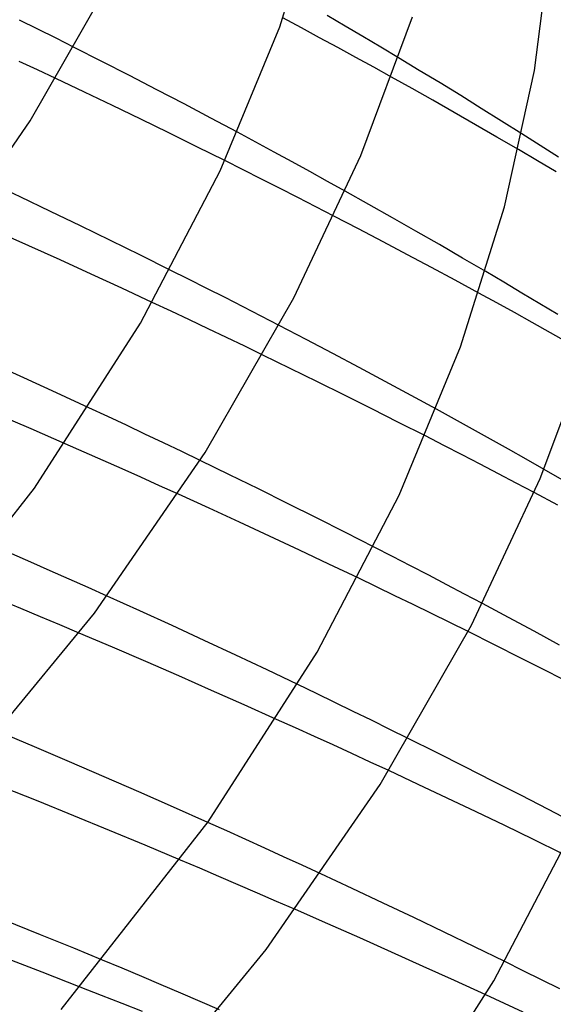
# Model space of a CAD drawing. Header units: millimetres. Extents: x -305 to 305, y -173 to 291.
# Tile 82 of 95: x 186 to 204, y 122 to 154. Entities that reach past the tile are written whole.
import ezdxf

# ---------------------------------------------------------------- set-up
doc = ezdxf.new("R2010")
doc.units = ezdxf.units.MM
doc.layers.add('HIDDEN', color=7, linetype='Continuous')
doc.layers.add('THICK', color=7, linetype='Continuous')

msp = doc.modelspace()

# ---------------------------------------------------------------- linework, layer by layer
at = {"layer": 'HIDDEN'}
for p, q in [((187.009, 153.836), (186.411, 154.134)), ((195.63, 153.878), (195.025, 154.201)), ((197.06, 153.935), (196.473, 154.279)), ((187.605, 153.537), (187.009, 153.836)), ((196.229, 153.555), (195.63, 153.878)), ((197.645, 153.59), (197.06, 153.935)), ((188.199, 153.238), (187.605, 153.537)), ((196.823, 153.233), (196.229, 153.555)), ((198.227, 153.244), (197.645, 153.59)), ((197.412, 152.912), (196.823, 153.233)), ((198.807, 152.897), (198.227, 153.244)), ((187.004, 152.499), (186.401, 152.78)), ((197.996, 152.591), (197.412, 152.912)), ((187.603, 152.217), (187.004, 152.499)), ((198.579, 152.268), (197.996, 152.591)), ((194.142, 150.136), (193.541, 150.459)), ((203.441, 150.03), (202.846, 150.408)), ((194.737, 149.814), (194.142, 150.136)), ((203.352, 149.529), (202.732, 149.893)), ((204.037, 149.65), (203.441, 150.03)), ((193.726, 149.232), (193.126, 149.533)), ((195.327, 149.493), (194.737, 149.814)), ((203.968, 149.166), (203.352, 149.529)), ((194.324, 148.93), (193.726, 149.232)), ((195.91, 149.173), (195.327, 149.493)), ((194.92, 148.628), (194.324, 148.93)), ((196.488, 148.854), (195.91, 149.173)), ((197.064, 148.534), (196.488, 148.854)), ((195.514, 148.325), (194.92, 148.628)), ((196.105, 148.021), (195.514, 148.325)), ((196.694, 147.717), (196.105, 148.021)), ((191.941, 145.653), (191.341, 145.953)), ((192.539, 145.351), (191.941, 145.653)), ((202.254, 145.552), (201.66, 145.902)), ((193.134, 145.049), (192.539, 145.351)), ((202.845, 145.2), (202.254, 145.552)), ((193.728, 144.745), (193.134, 145.049)), ((202.021, 144.878), (201.437, 145.197)), ((203.433, 144.848), (202.845, 145.2)), ((191.367, 144.606), (190.754, 144.893)), ((194.318, 144.442), (193.728, 144.745)), ((202.599, 144.559), (202.021, 144.878)), ((204.019, 144.495), (203.433, 144.848)), ((191.974, 144.319), (191.367, 144.606)), ((194.906, 144.138), (194.318, 144.442)), ((203.183, 144.236), (202.599, 144.559)), ((192.578, 144.033), (191.974, 144.319)), ((193.178, 143.747), (192.578, 144.033)), ((203.777, 143.902), (203.183, 144.236)), ((193.776, 143.459), (193.178, 143.747)), ((204.381, 143.561), (203.777, 143.902)), ((194.374, 143.17), (193.776, 143.459)), ((189.294, 141.16), (188.677, 141.449)), ((189.907, 140.872), (189.294, 141.16)), ((200.644, 141.07), (200.051, 141.396)), ((190.515, 140.585), (189.907, 140.872)), ((201.233, 140.744), (200.644, 141.07)), ((191.119, 140.297), (190.515, 140.585)), ((200.29, 140.214), (199.689, 140.522)), ((201.82, 140.417), (201.233, 140.744)), ((188.522, 139.997), (187.899, 140.27)), ((191.719, 140.01), (191.119, 140.297)), ((200.887, 139.905), (200.29, 140.214)), ((202.405, 140.088), (201.82, 140.417)), ((189.144, 139.722), (188.522, 139.997)), ((192.32, 139.72), (191.719, 140.01)), ((201.482, 139.596), (200.887, 139.905)), ((202.987, 139.759), (202.405, 140.088)), ((189.763, 139.447), (189.144, 139.722)), ((202.074, 139.287), (201.482, 139.596)), ((203.568, 139.429), (202.987, 139.759)), ((190.38, 139.171), (189.763, 139.447)), ((202.662, 138.978), (202.074, 139.287)), ((190.994, 138.895), (190.38, 139.171)), ((191.606, 138.619), (190.994, 138.895)), ((203.247, 138.669), (202.662, 138.978)), ((186.785, 136.391), (186.156, 136.667)), ((198.607, 136.581), (198.007, 136.889)), ((187.412, 136.115), (186.785, 136.391)), ((199.203, 136.273), (198.607, 136.581)), ((188.036, 135.837), (187.412, 136.115)), ((199.796, 135.964), (199.203, 136.273)), ((188.658, 135.56), (188.036, 135.837)), ((198.089, 135.588), (197.488, 135.877)), ((200.386, 135.656), (199.796, 135.964)), ((200.972, 135.347), (200.386, 135.656)), ((189.277, 135.282), (188.658, 135.56)), ((198.69, 135.297), (198.089, 135.588)), ((201.555, 135.039), (200.972, 135.347)), ((186.456, 134.875), (185.818, 135.14)), ((199.289, 135.005), (198.69, 135.297)), ((199.888, 134.711), (199.289, 135.005)), ((187.094, 134.608), (186.456, 134.875)), ((200.487, 134.416), (199.888, 134.711)), ((187.731, 134.34), (187.094, 134.608)), ((201.083, 134.12), (200.487, 134.416)), ((188.367, 134.071), (187.731, 134.34)), ((196.122, 132.096), (195.519, 132.385)), ((196.724, 131.805), (196.122, 132.096)), ((197.326, 131.512), (196.724, 131.805)), ((197.928, 131.218), (197.326, 131.512)), ((195.44, 130.971), (194.821, 131.25)), ((198.528, 130.922), (197.928, 131.218)), ((196.056, 130.692), (195.44, 130.971)), ((199.127, 130.626), (198.528, 130.922)), ((196.669, 130.412), (196.056, 130.692)), ((197.279, 130.132), (196.669, 130.412)), ((197.885, 129.852), (197.279, 130.132)), ((198.489, 129.572), (197.885, 129.852)), ((193.191, 127.597), (192.567, 127.877)), ((193.813, 127.317), (193.191, 127.597)), ((194.432, 127.036), (193.813, 127.317)), ((195.047, 126.755), (194.432, 127.036)), ((192.306, 126.375), (191.675, 126.642)), ((195.66, 126.474), (195.047, 126.755)), ((192.936, 126.106), (192.306, 126.375)), ((196.269, 126.192), (195.66, 126.474)), ((193.565, 125.837), (192.936, 126.106)), ((194.193, 125.567), (193.565, 125.837)), ((194.819, 125.295), (194.193, 125.567)), ((195.444, 125.023), (194.819, 125.295)), ((189.772, 123.104), (189.128, 123.374)), ((190.41, 122.834), (189.772, 123.104)), ((202.89, 123.025), (202.29, 123.321)), ((191.048, 122.564), (190.41, 122.834)), ((203.49, 122.728), (202.89, 123.025)), ((189.091, 122.219), (188.397, 122.49)), ((191.685, 122.292), (191.048, 122.564)), ((204.088, 122.43), (203.49, 122.728)), ((189.771, 121.952), (189.091, 122.219)), ((192.32, 122.019), (191.685, 122.292)), ((202.278, 121.948), (201.663, 122.232)), ((190.436, 121.69), (189.771, 121.952)), ((192.955, 121.745), (192.32, 122.019)), ((202.889, 121.663), (202.278, 121.948))]:
    msp.add_line(p, q, dxfattribs=at)
at = {"layer": 'THICK'}
for p, q in [((194.921, 153.911), (196.32, 158.366)), ((203.252, 152.482), (203.815, 156.8)), ((186.758, 150.836), (189.576, 155.753)), ((197.571, 149.706), (199.264, 154.235)), ((192.974, 149.203), (194.921, 153.911)), ((189.108, 152.776), (188.199, 153.238)), ((190.01, 152.314), (189.108, 152.776)), ((199.489, 152.486), (198.807, 152.897)), ((200.167, 152.073), (199.489, 152.486)), ((202.272, 148.026), (203.252, 152.482)), ((188.533, 151.776), (187.603, 152.217)), ((190.905, 151.85), (190.01, 152.314)), ((199.251, 151.892), (198.579, 152.268)), ((189.455, 151.334), (188.533, 151.776)), ((191.793, 151.386), (190.905, 151.85)), ((199.935, 151.506), (199.251, 151.892)), ((200.842, 151.659), (200.167, 152.073)), ((200.628, 151.111), (199.935, 151.506)), ((201.514, 151.243), (200.842, 151.659)), ((190.376, 150.889), (189.455, 151.334)), ((192.672, 150.922), (191.793, 151.386)), ((201.328, 150.709), (200.628, 151.111)), ((202.182, 150.826), (201.514, 151.243)), ((183.248, 145.741), (186.758, 150.836)), ((191.295, 150.44), (190.376, 150.889)), ((193.541, 150.459), (192.672, 150.922)), ((202.846, 150.408), (202.182, 150.826)), ((202.03, 150.302), (201.328, 150.709)), ((192.212, 149.988), (191.295, 150.44)), ((202.732, 149.893), (202.03, 150.302)), ((193.126, 149.533), (192.212, 149.988)), ((195.384, 145.042), (197.571, 149.706)), ((190.363, 144.209), (192.974, 149.203)), ((186.436, 148.344), (185.438, 148.815)), ((197.84, 148.1), (197.064, 148.534)), ((187.422, 147.873), (186.436, 148.344)), ((198.612, 147.664), (197.84, 148.1)), ((200.832, 143.438), (202.272, 148.026)), ((188.405, 147.399), (187.422, 147.873)), ((197.502, 147.297), (196.694, 147.717)), ((199.38, 147.226), (198.612, 147.664)), ((189.386, 146.921), (188.405, 147.399)), ((198.304, 146.876), (197.502, 147.297)), ((186.713, 146.745), (185.682, 147.206)), ((190.365, 146.439), (189.386, 146.921)), ((200.144, 146.786), (199.38, 147.226)), ((187.736, 146.283), (186.713, 146.745)), ((199.099, 146.455), (198.304, 146.876)), ((200.904, 146.345), (200.144, 146.786)), ((188.751, 145.82), (187.736, 146.283)), ((191.341, 145.953), (190.365, 146.439)), ((199.886, 146.035), (199.099, 146.455)), ((201.66, 145.902), (200.904, 146.345)), ((200.666, 145.616), (199.886, 146.035)), ((189.758, 145.357), (188.751, 145.82)), ((190.754, 144.893), (189.758, 145.357)), ((201.437, 145.197), (200.666, 145.616)), ((192.482, 139.977), (195.384, 145.042)), ((186.897, 138.818), (190.363, 144.209)), ((195.786, 143.68), (194.906, 144.138)), ((203.443, 139.129), (205.185, 143.79)), ((196.658, 143.222), (195.786, 143.68)), ((198.83, 138.59), (200.832, 143.438)), ((195.267, 142.735), (194.374, 143.17)), ((197.521, 142.764), (196.658, 143.222)), ((186.552, 142.427), (185.475, 142.916)), ((196.158, 142.297), (195.267, 142.735)), ((198.375, 142.306), (197.521, 142.764)), ((187.62, 141.938), (186.552, 142.427)), ((197.046, 141.856), (196.158, 142.297)), ((199.218, 141.851), (198.375, 142.306)), ((188.677, 141.449), (187.62, 141.938)), ((197.931, 141.413), (197.046, 141.856)), ((200.051, 141.396), (199.218, 141.851)), ((186.79, 140.754), (185.677, 141.234)), ((198.812, 140.968), (197.931, 141.413)), ((199.689, 140.522), (198.812, 140.968)), ((187.899, 140.27), (186.79, 140.754)), ((188.866, 134.728), (192.482, 139.977)), ((193.276, 139.256), (192.32, 139.72)), ((194.229, 138.788), (193.276, 139.256)), ((204.314, 139.001), (203.568, 139.429)), ((201.193, 134.33), (203.443, 139.129)), ((182.217, 132.845), (186.897, 138.818)), ((192.609, 138.162), (191.606, 138.619)), ((195.18, 138.317), (194.229, 138.788)), ((196.147, 133.451), (198.83, 138.59)), ((204.024, 138.256), (203.247, 138.669)), ((196.128, 137.843), (195.18, 138.317)), ((193.604, 137.705), (192.609, 138.162)), ((194.59, 137.247), (193.604, 137.705)), ((197.07, 137.367), (196.128, 137.843)), ((198.007, 136.889), (197.07, 137.367)), ((195.566, 136.79), (194.59, 137.247)), ((196.532, 136.333), (195.566, 136.79)), ((197.488, 135.877), (196.532, 136.333)), ((190.343, 134.799), (189.277, 135.282)), ((202.405, 134.585), (201.555, 135.039)), ((183.966, 128.772), (188.866, 134.728)), ((191.4, 134.316), (190.343, 134.799)), ((203.245, 134.133), (202.405, 134.585)), ((189.454, 133.607), (188.367, 134.071)), ((192.447, 133.833), (191.4, 134.316)), ((198.206, 129.118), (201.193, 134.33)), ((201.947, 133.689), (201.083, 134.12)), ((204.076, 133.682), (203.245, 134.133)), ((193.483, 133.35), (192.447, 133.833)), ((190.538, 133.14), (189.454, 133.607)), ((192.583, 127.901), (196.147, 133.451)), ((202.806, 133.256), (201.947, 133.689)), ((191.617, 132.671), (190.538, 133.14)), ((194.507, 132.867), (193.483, 133.35)), ((203.662, 132.822), (202.806, 133.256)), ((195.519, 132.385), (194.507, 132.867)), ((204.513, 132.386), (203.662, 132.822)), ((192.692, 132.199), (191.617, 132.671)), ((193.76, 131.725), (192.692, 132.199)), ((194.821, 131.25), (193.76, 131.725)), ((186.901, 130.348), (185.755, 130.832)), ((200.055, 130.163), (199.127, 130.626)), ((188.045, 129.859), (186.901, 130.348)), ((189.184, 129.368), (188.045, 129.859)), ((200.978, 129.698), (200.055, 130.163)), ((199.451, 129.123), (198.489, 129.572)), ((201.896, 129.232), (200.978, 129.698)), ((190.318, 128.873), (189.184, 129.368)), ((202.809, 128.764), (201.896, 129.232)), ((187.015, 128.568), (185.828, 129.046)), ((194.484, 123.716), (198.206, 129.118)), ((200.403, 128.673), (199.451, 129.123)), ((188.19, 128.09), (187.015, 128.568)), ((191.446, 128.376), (190.318, 128.873)), ((201.345, 128.225), (200.403, 128.673)), ((203.716, 128.295), (202.809, 128.764)), ((192.567, 127.877), (191.446, 128.376)), ((204.615, 127.826), (203.716, 128.295)), ((189.354, 127.612), (188.19, 128.09)), ((202.283, 127.774), (201.345, 128.225)), ((201.932, 122.695), (204.687, 127.98)), ((187.778, 121.759), (192.583, 127.901)), ((190.516, 127.129), (189.354, 127.612)), ((203.22, 127.319), (202.283, 127.774)), ((204.155, 126.862), (203.22, 127.319)), ((191.675, 126.642), (190.516, 127.129)), ((197.295, 125.715), (196.269, 126.192)), ((198.309, 125.239), (197.295, 125.715)), ((196.497, 124.562), (195.444, 125.023)), ((199.312, 124.763), (198.309, 125.239)), ((187.099, 124.202), (185.881, 124.689)), ((200.306, 124.287), (199.312, 124.763)), ((197.544, 124.098), (196.497, 124.562)), ((188.188, 123.761), (187.099, 124.202)), ((198.584, 123.633), (197.544, 124.098)), ((201.299, 123.806), (200.306, 124.287)), ((189.128, 123.374), (188.188, 123.761)), ((202.29, 123.321), (201.299, 123.806)), ((187.147, 122.976), (185.873, 123.469)), ((189.441, 117.585), (194.484, 123.716)), ((199.618, 123.167), (198.584, 123.633)), ((200.645, 122.7), (199.618, 123.167)), ((188.397, 122.49), (187.147, 122.976)), ((198.272, 116.987), (201.932, 122.695)), ((201.663, 122.232), (200.645, 122.7))]:
    msp.add_line(p, q, dxfattribs=at)

doc.saveas('drawing.dxf')
